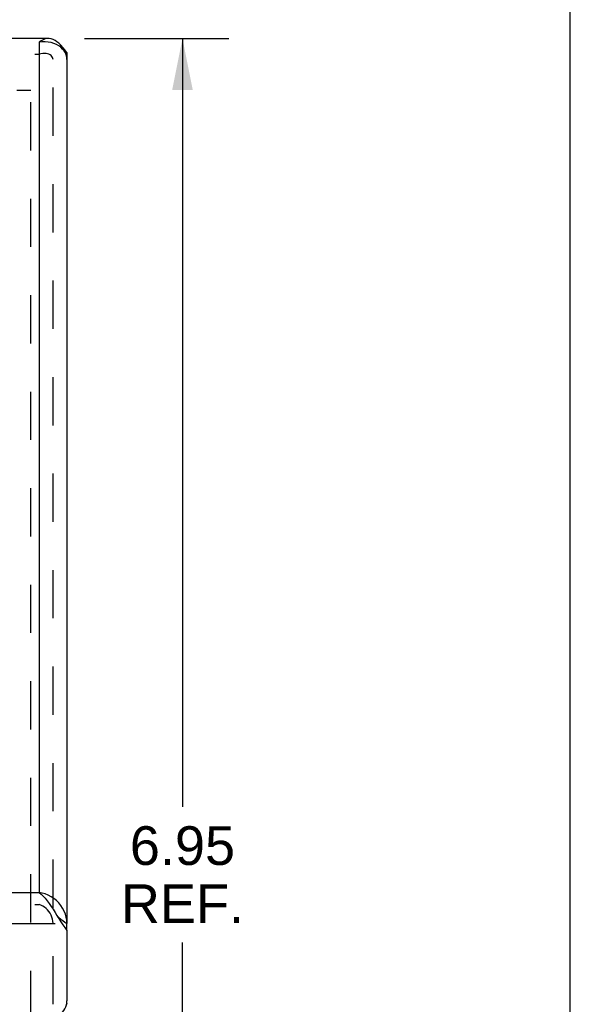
# Model space of a CAD drawing. Header units: inches. Extents: x 0 to 37.8, y 0 to 24.4.
# Tile 12 of 12: x 35.4 to 37.8, y 16.4 to 20.6. Entities that reach past the tile are written whole.
import ezdxf

# ---------------------------------------------------------------- set-up
doc = ezdxf.new("R2010")
doc.units = ezdxf.units.IN
doc.header["$LTSCALE"] = 2.077778
doc.header["$MEASUREMENT"] = 0
doc.linetypes.add('HIDDEN', pattern=[0.2, 0.1, -0.1])
doc.layers.get('0').update_dxf_attribs({"linetype": 'CONTINUOUS'})
for name, color, linetype in [('DEFAULT_2', 8, 'HIDDEN'), ('DIMENSIONS', 7, 'CONTINUOUS'), ('DOOR_ASSEMBLY', 7, 'CONTINUOUS')]:
    doc.layers.add(name, color=color, linetype=linetype)
doc.styles.get("Standard").update_dxf_attribs({"font": 'arial.ttf'})
doc.dimstyles.new('DIMSTYLE_1', dxfattribs={"dimtxt": 0.166667, "dimasz": 0.222222, "dimexe": 0.09, "dimexo": 0.07, "dimgap": 0.0375, "dimtad": 0, "dimtih": 1, "dimtoh": 1, "dimzin": 4, "dimdsep": 46, "dimtxsty": 'Standard', "dimblk": '_FILLED', "dimblk1": '_FILLED', "dimblk2": '_FILLED', "dimcen": 0.09, "dimazin": 1, "dimtfac": 1, "dimtdec": 3, "dimtofl": 0, "dimtmove": 0, "dimatfit": 3, "dimldrblk": '_FILLED', "dimfxl": 0, "dimtolj": 1, "dimtzin": 4, "dimarcsym": 0})

# ---------------------------------------------------------------- blocks, each defined once
blk = doc.blocks.new('_FILLED')
at = {"color": 0, "linetype": 'ByBlock'}
blk.add_solid([(0, 0), (-1, 0.2), (-1, -0.2)], dxfattribs=at)
blk = doc.blocks.new('*D18')
at = {"layer": 'DIMENSIONS', "color": 2, "linetype": 'Continuous'}
for p, q in [((35.6849, 20.5166), (36.307, 20.5166)), ((36.107, 20.5166), (36.107, 17.2074)), ((36.107, 13.5649), (36.107, 16.624)), ((35.4886, 13.5649), (36.307, 13.5649))]:
    blk.add_line(p, q, dxfattribs=at)
at = {"layer": 'DIMENSIONS', "color": 2, "linetype": 'Continuous', "xscale": 0.2222222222, "yscale": 0.2222222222, "zscale": 0.2222222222}
for p, rotation in [((36.107, 20.5166), 90), ((36.107, 13.5649), 270)]:
    blk.add_blockref('_FILLED', p, dxfattribs=dict(at, rotation=rotation))
at = {"layer": 'DIMENSIONS', "color": 2, "linetype": 'Continuous', "insert": (36.107, 17.124), "char_height": 0.16667, "width": 0.52912, "attachment_point": 2, "line_spacing_factor": 0.9}
blk.add_mtext('6.95\\PREF.', dxfattribs=at)

msp = doc.modelspace()

# ---------------------------------------------------------------- linework, layer by layer
at = {"color": 7, "linetype": 'Continuous'}
msp.add_line((37.7778, 0), (37.7778, 24.4444), dxfattribs=at)
at = {"layer": 'DEFAULT_2', "color": 8, "linetype": 'HIDDEN'}
for p in [(35.3931, 20.2933), (35.4531, 16.2942)]:
    msp.add_line(p, (35.4531, 20.2933), dxfattribs=at)
at = {"layer": 'DOOR_ASSEMBLY', "color": 3, "linetype": 'Continuous'}
for p, q in [((35.5293, 20.5166), (24.6268, 20.5166)), ((35.4893, 20.5005), (35.4893, 16.8392)), ((35.6093, 20.4266), (35.6093, 16.7053)), ((24.6668, 16.8392), (35.4893, 16.8392)), ((35.6093, 16.6753), (35.6093, 16.3722)), ((35.6087, 16.3634), (35.6093, 16.3722)), ((35.6093, 16.3603), (35.6093, 16.3572))]:
    msp.add_line(p, q, dxfattribs=at)
at = {"layer": 'DOOR_ASSEMBLY', "color": 8, "linetype": 'HIDDEN'}
for p, q in [((24.6668, 20.4485), (35.4893, 20.4485)), ((35.5493, 16.3572), (35.5493, 20.4266)), ((24.6668, 16.7873), (35.4893, 16.7873)), ((24.5468, 16.7053), (35.6093, 16.7053))]:
    msp.add_line(p, q, dxfattribs=at)
at = {"layer": 'DOOR_ASSEMBLY', "color": 7, "linetype": 'Continuous'}
for p, q in [((35.6093, 20.4566), (35.6093, 20.4266)), ((35.6093, 16.6753), (35.6093, 16.7053))]:
    msp.add_line(p, q, dxfattribs=at)
at = {"layer": 'DOOR_ASSEMBLY', "color": 3, "linetype": 'Continuous'}
for points in [[(35.5293, 20.5166), (35.5236, 20.5162), (35.515, 20.5145), (35.5065, 20.5112), (35.4979, 20.5065), (35.4893, 20.5005)], [(35.5974, 20.4631), (35.5909, 20.4711), (35.5832, 20.4785), (35.5742, 20.485), (35.5641, 20.4907), (35.5532, 20.4953), (35.5414, 20.4987), (35.529, 20.5011), (35.516, 20.5022), (35.5027, 20.502), (35.4893, 20.5005)], [(35.6093, 20.4566), (35.6007, 20.4678), (35.5922, 20.4782), (35.5836, 20.4875), (35.575, 20.4957), (35.5665, 20.5026), (35.5579, 20.5083), (35.5493, 20.5125), (35.5407, 20.5152), (35.5322, 20.5165), (35.5293, 20.5166)], [(35.6063, 20.4454), (35.6026, 20.4545), (35.5974, 20.4631)], [(35.6093, 20.4266), (35.6086, 20.436), (35.6063, 20.4454)], [(35.4893, 16.8392), (35.4979, 16.8319), (35.5065, 16.8233), (35.515, 16.8136), (35.5236, 16.8029), (35.5322, 16.7914), (35.5407, 16.7791), (35.5493, 16.7664), (35.5579, 16.7532), (35.5665, 16.7398), (35.575, 16.7263)], [(35.6093, 16.7053), (35.6086, 16.7191), (35.6063, 16.7327), (35.6026, 16.7461), (35.5974, 16.759), (35.5909, 16.7713), (35.5832, 16.7829), (35.5742, 16.7938), (35.5641, 16.8037), (35.5532, 16.8126), (35.5414, 16.8203), (35.529, 16.827), (35.516, 16.8323), (35.5027, 16.8364), (35.4893, 16.8392)], [(35.575, 16.7263), (35.5836, 16.713), (35.5922, 16.6999), (35.6007, 16.6873), (35.6093, 16.6753)], [(35.5193, 16.2942), (35.5295, 16.2947), (35.5393, 16.2962), (35.549, 16.2986), (35.5584, 16.302), (35.5672, 16.3062), (35.5754, 16.3113), (35.583, 16.3171), (35.5897, 16.3236), (35.5955, 16.3307), (35.6004, 16.3384), (35.6043, 16.3465), (35.6071, 16.3548), (35.6087, 16.3634)]]:
    msp.add_lwpolyline(points, dxfattribs=at)
at = {"layer": 'DOOR_ASSEMBLY', "color": 8, "linetype": 'HIDDEN'}
for points in [[(35.5493, 20.4266), (35.5488, 20.4308), (35.5473, 20.435), (35.5448, 20.4389), (35.5413, 20.4425), (35.5369, 20.4457), (35.5317, 20.4483), (35.5258, 20.4503), (35.5193, 20.4516), (35.5123, 20.4521), (35.5048, 20.4517), (35.4972, 20.4506), (35.4893, 20.4485)], [(35.5493, 16.7053), (35.5488, 16.7146), (35.5473, 16.7237), (35.5448, 16.7327), (35.5413, 16.7413), (35.5369, 16.7494), (35.5317, 16.757), (35.5258, 16.764), (35.5193, 16.7703), (35.5123, 16.7758), (35.5048, 16.7805), (35.4972, 16.7843), (35.4893, 16.7873)]]:
    msp.add_lwpolyline(points, dxfattribs=at)
at = {"layer": 'DOOR_ASSEMBLY', "color": 7, "linetype": 'Continuous'}
msp.add_lwpolyline([(35.5693, 16.7353), (35.575, 16.7308), (35.5836, 16.7241), (35.5922, 16.7176), (35.6007, 16.7113), (35.6093, 16.7053)], dxfattribs=at)

# ---------------------------------------------------------------- dimensions: what is measured, and where the dimension line sits
at = {"layer": 'DIMENSIONS', "color": 2, "linetype": 'Continuous'}
dim = msp.add_linear_dim(base=(36.107, 13.5649), p1=(35.6149, 20.5166), p2=(35.4186, 13.5649), angle=270, text='<>\\PREF.', dimstyle='DIMSTYLE_1', dxfattribs=at)
dim.commit()
dim.dimension.update_dxf_attribs({"geometry": '*D18', "text_midpoint": (36.107, 16.9157), "dimtype": 160})

doc.saveas('drawing.dxf')
